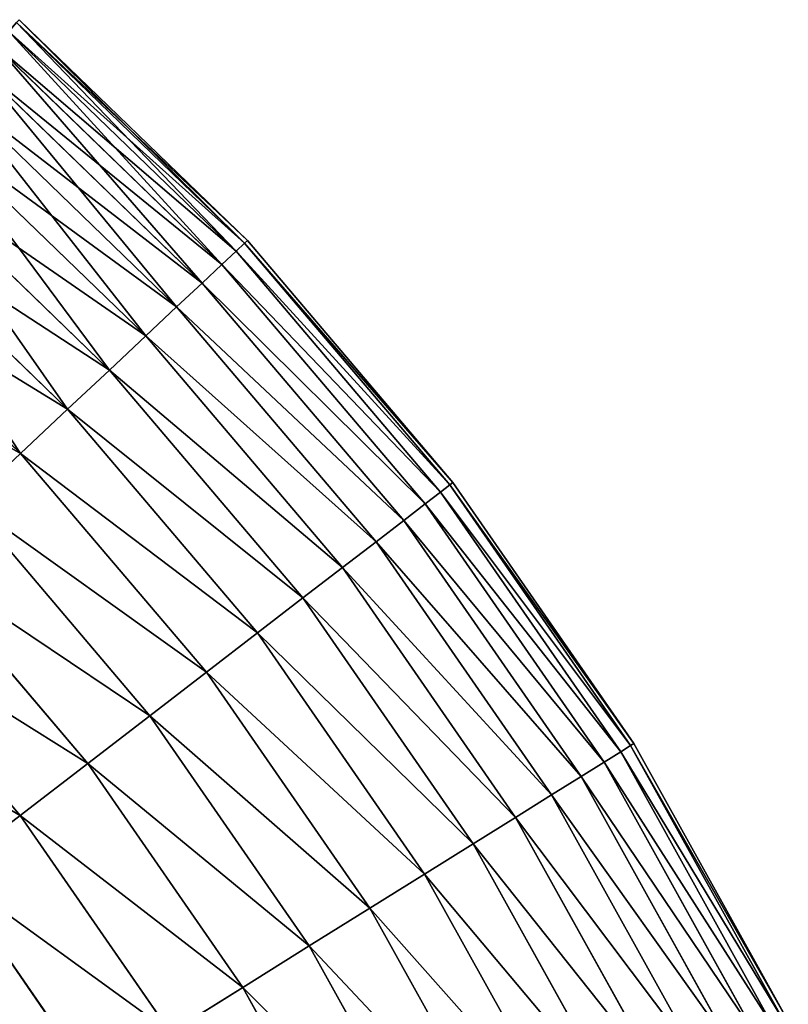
# Model space of a CAD drawing. Extents: x 5 to 635, y -14 to 121.
# Tile 137 of 256: x 88 to 100, y 76 to 91. Entities that reach past the tile are written whole.
import ezdxf

# ---------------------------------------------------------------- set-up
doc = ezdxf.new("R2010")
doc.units = 0
doc.layers.get('0').update_dxf_attribs({"color": 13, "linetype": 'CONTINUOUS'})

# ---------------------------------------------------------------- blocks, each defined once
blk = doc.blocks.new('COMPONENT_4')
for p, q in [((86.396, 84.143, 47.486), (82.871, 87.548, 47.486)), ((86.396, 84.143, 52.393), (82.871, 87.548, 52.393)), ((86.44, 84.184, 49.94), (82.911, 87.593, 49.94)), ((86.264, 84.019, 45.039), (82.752, 87.412, 45.039)), ((86.264, 84.019, 54.841), (82.752, 87.412, 54.841)), ((86.045, 83.813, 42.603), (82.554, 87.186, 42.603)), ((86.045, 83.813, 57.276), (82.554, 87.186, 57.276)), ((85.738, 83.526, 40.185), (82.278, 86.87, 40.185)), ((85.738, 83.526, 59.694), (82.278, 86.87, 59.694)), ((85.346, 83.157, 37.791), (81.923, 86.465, 37.791)), ((85.346, 83.157, 62.089), (81.923, 86.465, 62.089)), ((84.868, 82.709, 35.426), (81.491, 85.972, 35.426)), ((84.868, 82.709, 64.454), (81.491, 85.972, 64.454)), ((84.306, 82.182, 33.095), (80.984, 85.392, 33.095)), ((84.306, 82.182, 66.784), (80.984, 85.392, 66.784)), ((83.661, 81.577, 30.806), (80.401, 84.726, 30.806)), ((83.661, 81.577, 69.074), (80.401, 84.726, 69.074)), ((86.264, 84.019, 45.039), (86.396, 84.143, 47.486)), ((86.396, 84.143, 52.393), (86.264, 84.019, 54.841)), ((86.396, 84.143, 47.486), (86.44, 84.184, 49.94)), ((86.44, 84.184, 49.94), (86.396, 84.143, 52.393)), ((89.57, 80.408, 47.486), (86.396, 84.143, 47.486)), ((89.57, 80.408, 52.393), (86.396, 84.143, 52.393)), ((89.617, 80.445, 49.94), (86.44, 84.184, 49.94)), ((82.935, 80.895, 28.562), (79.745, 83.977, 28.562)), ((82.935, 80.895, 71.318), (79.745, 83.977, 71.318)), ((86.045, 83.813, 42.603), (86.264, 84.019, 45.039)), ((86.264, 84.019, 54.841), (86.045, 83.813, 57.276)), ((89.426, 80.298, 45.039), (86.264, 84.019, 45.039)), ((89.426, 80.298, 54.841), (86.264, 84.019, 54.841)), ((85.738, 83.526, 40.185), (86.045, 83.813, 42.603)), ((86.045, 83.813, 57.276), (85.738, 83.526, 59.694)), ((89.188, 80.115, 42.603), (86.045, 83.813, 42.603)), ((89.188, 80.115, 57.276), (86.045, 83.813, 57.276)), ((85.346, 83.157, 37.791), (85.738, 83.526, 40.185)), ((85.738, 83.526, 59.694), (85.346, 83.157, 62.089)), ((88.855, 79.859, 40.185), (85.738, 83.526, 40.185)), ((88.855, 79.859, 59.694), (85.738, 83.526, 59.694)), ((84.868, 82.709, 35.426), (85.346, 83.157, 37.791)), ((85.346, 83.157, 62.089), (84.868, 82.709, 64.454)), ((88.428, 79.531, 37.791), (85.346, 83.157, 37.791)), ((88.428, 79.531, 62.089), (85.346, 83.157, 62.089)), ((84.306, 82.182, 33.095), (84.868, 82.709, 35.426)), ((84.868, 82.709, 64.454), (84.306, 82.182, 66.784)), ((87.908, 79.131, 35.426), (84.868, 82.709, 35.426)), ((87.908, 79.131, 64.454), (84.868, 82.709, 64.454)), ((83.661, 81.577, 30.806), (84.306, 82.182, 33.095)), ((84.306, 82.182, 66.784), (83.661, 81.577, 69.074)), ((87.297, 78.662, 33.095), (84.306, 82.182, 33.095)), ((87.297, 78.662, 66.784), (84.306, 82.182, 66.784)), ((82.935, 80.895, 28.562), (83.661, 81.577, 30.806)), ((83.661, 81.577, 69.074), (82.935, 80.895, 71.318)), ((86.596, 78.123, 30.806), (83.661, 81.577, 30.806)), ((86.596, 78.123, 69.074), (83.661, 81.577, 69.074)), ((82.129, 80.14, 26.37), (82.935, 80.895, 28.562)), ((82.935, 80.895, 71.318), (82.129, 80.14, 73.51)), ((85.807, 77.516, 28.562), (82.935, 80.895, 28.562)), ((85.807, 77.516, 71.318), (82.935, 80.895, 71.318)), ((89.426, 80.298, 45.039), (89.188, 80.115, 42.603)), ((89.426, 80.298, 54.841), (89.188, 80.115, 57.276)), ((89.57, 80.408, 47.486), (89.426, 80.298, 45.039)), ((89.57, 80.408, 52.393), (89.426, 80.298, 54.841)), ((92.209, 76.285, 45.039), (89.426, 80.298, 45.039)), ((92.209, 76.285, 54.841), (89.426, 80.298, 54.841)), ((89.617, 80.445, 49.94), (89.57, 80.408, 47.486)), ((89.617, 80.445, 49.94), (89.57, 80.408, 52.393)), ((92.362, 76.381, 47.486), (89.57, 80.408, 47.486)), ((92.362, 76.381, 52.393), (89.57, 80.408, 52.393)), ((92.413, 76.413, 49.94), (89.617, 80.445, 49.94)), ((84.931, 76.843, 26.37), (82.129, 80.14, 26.37)), ((84.931, 76.843, 73.51), (82.129, 80.14, 73.51)), ((89.188, 80.115, 42.603), (88.855, 79.859, 40.185)), ((89.188, 80.115, 57.276), (88.855, 79.859, 59.694)), ((91.953, 76.126, 42.603), (89.188, 80.115, 42.603)), ((91.953, 76.126, 57.276), (89.188, 80.115, 57.276)), ((88.855, 79.859, 40.185), (88.428, 79.531, 37.791)), ((88.855, 79.859, 59.694), (88.428, 79.531, 62.089)), ((91.597, 75.904, 40.185), (88.855, 79.859, 40.185)), ((91.597, 75.904, 59.694), (88.855, 79.859, 59.694)), ((88.428, 79.531, 37.791), (87.908, 79.131, 35.426)), ((88.428, 79.531, 62.089), (87.908, 79.131, 64.454)), ((91.14, 75.619, 37.791), (88.428, 79.531, 37.791)), ((91.14, 75.619, 62.089), (88.428, 79.531, 62.089)), ((83.971, 76.105, 24.235), (81.246, 79.311, 24.235)), ((83.971, 76.105, 75.645), (81.246, 79.311, 75.645)), ((87.908, 79.131, 35.426), (87.297, 78.662, 33.095)), ((87.908, 79.131, 64.454), (87.297, 78.662, 66.784)), ((90.584, 75.273, 35.426), (87.908, 79.131, 35.426)), ((90.584, 75.273, 64.454), (87.908, 79.131, 64.454)), ((87.297, 78.662, 33.095), (86.596, 78.123, 30.806)), ((87.297, 78.662, 66.784), (86.596, 78.123, 69.074)), ((89.929, 74.865, 33.095), (87.297, 78.662, 33.095)), ((89.929, 74.865, 66.784), (87.297, 78.662, 66.784)), ((82.928, 75.304, 22.161), (80.287, 78.412, 22.161)), ((82.928, 75.304, 77.718), (80.287, 78.412, 77.718)), ((86.596, 78.123, 30.806), (85.807, 77.516, 28.562)), ((86.596, 78.123, 69.074), (85.807, 77.516, 71.318)), ((89.179, 74.398, 30.806), (86.596, 78.123, 30.806)), ((89.179, 74.398, 69.074), (86.596, 78.123, 69.074)), ((85.807, 77.516, 28.562), (84.931, 76.843, 26.37)), ((85.807, 77.516, 71.318), (84.931, 76.843, 73.51)), ((88.334, 73.871, 28.562), (85.807, 77.516, 28.562)), ((88.334, 73.871, 71.318), (85.807, 77.516, 71.318)), ((84.931, 76.843, 26.37), (83.971, 76.105, 24.235)), ((84.931, 76.843, 73.51), (83.971, 76.105, 75.645)), ((87.396, 73.287, 26.37), (84.931, 76.843, 26.37)), ((87.396, 73.287, 73.51), (84.931, 76.843, 73.51)), ((92.209, 76.285, 45.039), (92.362, 76.381, 47.486)), ((92.362, 76.381, 52.393), (92.209, 76.285, 54.841)), ((92.362, 76.381, 47.486), (92.413, 76.413, 49.94)), ((92.413, 76.413, 49.94), (92.362, 76.381, 52.393)), ((94.746, 72.099, 47.486), (92.362, 76.381, 47.486)), ((94.746, 72.099, 52.393), (92.362, 76.381, 52.393)), ((94.8, 72.126, 49.94), (92.413, 76.413, 49.94)), ((91.953, 76.126, 42.603), (92.209, 76.285, 45.039)), ((92.209, 76.285, 54.841), (91.953, 76.126, 57.276)), ((94.584, 72.019, 45.039), (92.209, 76.285, 45.039)), ((94.584, 72.019, 54.841), (92.209, 76.285, 54.841)), ((83.971, 76.105, 24.235), (82.928, 75.304, 22.161)), ((83.971, 76.105, 75.645), (82.928, 75.304, 77.718)), ((86.368, 72.647, 24.235), (83.971, 76.105, 24.235)), ((86.368, 72.647, 75.645), (83.971, 76.105, 75.645)), ((91.597, 75.904, 40.185), (91.953, 76.126, 42.603)), ((91.953, 76.126, 57.276), (91.597, 75.904, 59.694)), ((94.314, 71.885, 42.603), (91.953, 76.126, 42.603)), ((94.314, 71.885, 57.276), (91.953, 76.126, 57.276)), ((91.14, 75.619, 37.791), (91.597, 75.904, 40.185)), ((91.597, 75.904, 59.694), (91.14, 75.619, 62.089)), ((93.938, 71.699, 40.185), (91.597, 75.904, 40.185)), ((93.938, 71.699, 59.694), (91.597, 75.904, 59.694)), ((90.584, 75.273, 35.426), (91.14, 75.619, 37.791)), ((91.14, 75.619, 62.089), (90.584, 75.273, 64.454)), ((93.455, 71.461, 37.791), (91.14, 75.619, 37.791)), ((93.455, 71.461, 62.089), (91.14, 75.619, 62.089)), ((82.928, 75.304, 22.161), (81.807, 74.441, 20.155)), ((82.928, 75.304, 77.718), (81.807, 74.441, 79.725)), ((85.252, 71.952, 22.161), (82.928, 75.304, 22.161)), ((85.252, 71.952, 77.718), (82.928, 75.304, 77.718)), ((89.929, 74.865, 33.095), (90.584, 75.273, 35.426)), ((90.584, 75.273, 64.454), (89.929, 74.865, 66.784)), ((92.868, 71.171, 35.426), (90.584, 75.273, 35.426)), ((92.868, 71.171, 64.454), (90.584, 75.273, 64.454)), ((89.179, 74.398, 30.806), (89.929, 74.865, 33.095)), ((89.929, 74.865, 66.784), (89.179, 74.398, 69.074)), ((92.177, 70.829, 33.095), (89.929, 74.865, 33.095)), ((92.177, 70.829, 66.784), (89.929, 74.865, 66.784)), ((84.051, 71.203, 20.155), (81.807, 74.441, 20.155)), ((84.051, 71.203, 79.725), (81.807, 74.441, 79.725)), ((88.334, 73.871, 28.562), (89.179, 74.398, 30.806)), ((89.179, 74.398, 69.074), (88.334, 73.871, 71.318)), ((91.384, 70.437, 30.806), (89.179, 74.398, 30.806)), ((91.384, 70.437, 69.074), (89.179, 74.398, 69.074)), ((87.396, 73.287, 26.37), (88.334, 73.871, 28.562)), ((88.334, 73.871, 71.318), (87.396, 73.287, 73.51)), ((90.491, 69.996, 28.562), (88.334, 73.871, 28.562)), ((90.491, 69.996, 71.318), (88.334, 73.871, 71.318)), ((86.368, 72.647, 24.235), (87.396, 73.287, 26.37)), ((87.396, 73.287, 73.51), (86.368, 72.647, 75.645)), ((89.501, 69.507, 26.37), (87.396, 73.287, 26.37)), ((89.501, 69.507, 73.51), (87.396, 73.287, 73.51)), ((85.252, 71.952, 22.161), (86.368, 72.647, 24.235)), ((86.368, 72.647, 75.645), (85.252, 71.952, 77.718)), ((88.415, 68.97, 24.235), (86.368, 72.647, 24.235)), ((88.415, 68.97, 75.645), (86.368, 72.647, 75.645))]:
    blk.add_line(p, q)
mesh = blk.add_polyface()
corners = [(82.871, 87.548, 47.486), (86.264, 84.019, 45.039), (82.752, 87.412, 45.039), (86.396, 84.143, 47.486)]
mesh.append_faces([[corners[k] for k in face] for face in [(0, 1, 2), (1, 0, 3)]], dxfattribs={"vtx0": -1})
mesh = blk.add_polyface()
corners = [(82.752, 87.412, 54.841), (86.396, 84.143, 52.393), (82.871, 87.548, 52.393), (86.264, 84.019, 54.841)]
mesh.append_faces([[corners[k] for k in face] for face in [(0, 1, 2), (1, 0, 3)]], dxfattribs={"vtx0": -1})
mesh = blk.add_polyface()
corners = [(82.911, 87.593, 49.94), (86.396, 84.143, 47.486), (82.871, 87.548, 47.486), (86.44, 84.184, 49.94)]
mesh.append_faces([[corners[k] for k in face] for face in [(0, 1, 2), (1, 0, 3)]], dxfattribs={"vtx0": -1})
mesh = blk.add_polyface()
corners = [(82.871, 87.548, 52.393), (86.44, 84.184, 49.94), (82.911, 87.593, 49.94), (86.396, 84.143, 52.393)]
mesh.append_faces([[corners[k] for k in face] for face in [(0, 1, 2), (1, 0, 3)]], dxfattribs={"vtx0": -1})
mesh = blk.add_polyface()
corners = [(82.752, 87.412, 45.039), (86.045, 83.813, 42.603), (82.554, 87.186, 42.603), (86.264, 84.019, 45.039)]
mesh.append_faces([[corners[k] for k in face] for face in [(0, 1, 2), (1, 0, 3)]], dxfattribs={"vtx0": -1})
mesh = blk.add_polyface()
corners = [(82.554, 87.186, 57.276), (86.264, 84.019, 54.841), (82.752, 87.412, 54.841), (86.045, 83.813, 57.276)]
mesh.append_faces([[corners[k] for k in face] for face in [(0, 1, 2), (1, 0, 3)]], dxfattribs={"vtx0": -1})
mesh = blk.add_polyface()
corners = [(82.554, 87.186, 42.603), (85.738, 83.526, 40.185), (82.278, 86.87, 40.185), (86.045, 83.813, 42.603)]
mesh.append_faces([[corners[k] for k in face] for face in [(0, 1, 2), (1, 0, 3)]], dxfattribs={"vtx0": -1})
mesh = blk.add_polyface()
corners = [(82.278, 86.87, 59.694), (86.045, 83.813, 57.276), (82.554, 87.186, 57.276), (85.738, 83.526, 59.694)]
mesh.append_faces([[corners[k] for k in face] for face in [(0, 1, 2), (1, 0, 3)]], dxfattribs={"vtx0": -1})
mesh = blk.add_polyface()
corners = [(82.278, 86.87, 40.185), (85.346, 83.157, 37.791), (81.923, 86.465, 37.791), (85.738, 83.526, 40.185)]
mesh.append_faces([[corners[k] for k in face] for face in [(0, 1, 2), (1, 0, 3)]], dxfattribs={"vtx0": -1})
mesh = blk.add_polyface()
corners = [(81.923, 86.465, 62.089), (85.738, 83.526, 59.694), (82.278, 86.87, 59.694), (85.346, 83.157, 62.089)]
mesh.append_faces([[corners[k] for k in face] for face in [(0, 1, 2), (1, 0, 3)]], dxfattribs={"vtx0": -1})
mesh = blk.add_polyface()
corners = [(81.923, 86.465, 37.791), (84.868, 82.709, 35.426), (81.491, 85.972, 35.426), (85.346, 83.157, 37.791)]
mesh.append_faces([[corners[k] for k in face] for face in [(0, 1, 2), (1, 0, 3)]], dxfattribs={"vtx0": -1})
mesh = blk.add_polyface()
corners = [(81.491, 85.972, 64.454), (85.346, 83.157, 62.089), (81.923, 86.465, 62.089), (84.868, 82.709, 64.454)]
mesh.append_faces([[corners[k] for k in face] for face in [(0, 1, 2), (1, 0, 3)]], dxfattribs={"vtx0": -1})
mesh = blk.add_polyface()
corners = [(81.491, 85.972, 35.426), (84.306, 82.182, 33.095), (80.984, 85.392, 33.095), (84.868, 82.709, 35.426)]
mesh.append_faces([[corners[k] for k in face] for face in [(0, 1, 2), (1, 0, 3)]], dxfattribs={"vtx0": -1})
mesh = blk.add_polyface()
corners = [(80.984, 85.392, 66.784), (84.868, 82.709, 64.454), (81.491, 85.972, 64.454), (84.306, 82.182, 66.784)]
mesh.append_faces([[corners[k] for k in face] for face in [(0, 1, 2), (1, 0, 3)]], dxfattribs={"vtx0": -1})
mesh = blk.add_polyface()
corners = [(80.984, 85.392, 33.095), (83.661, 81.577, 30.806), (80.401, 84.726, 30.806), (84.306, 82.182, 33.095)]
mesh.append_faces([[corners[k] for k in face] for face in [(0, 1, 2), (1, 0, 3)]], dxfattribs={"vtx0": -1})
mesh = blk.add_polyface()
corners = [(80.401, 84.726, 69.074), (84.306, 82.182, 66.784), (80.984, 85.392, 66.784), (83.661, 81.577, 69.074)]
mesh.append_faces([[corners[k] for k in face] for face in [(0, 1, 2), (1, 0, 3)]], dxfattribs={"vtx0": -1})
mesh = blk.add_polyface()
corners = [(80.401, 84.726, 30.806), (82.935, 80.895, 28.562), (79.745, 83.977, 28.562), (83.661, 81.577, 30.806)]
mesh.append_faces([[corners[k] for k in face] for face in [(0, 1, 2), (1, 0, 3)]], dxfattribs={"vtx0": -1})
mesh = blk.add_polyface()
corners = [(79.745, 83.977, 71.318), (83.661, 81.577, 69.074), (80.401, 84.726, 69.074), (82.935, 80.895, 71.318)]
mesh.append_faces([[corners[k] for k in face] for face in [(0, 1, 2), (1, 0, 3)]], dxfattribs={"vtx0": -1})
mesh = blk.add_polyface()
corners = [(86.264, 84.019, 45.039), (89.57, 80.408, 47.486), (89.426, 80.298, 45.039), (86.396, 84.143, 47.486)]
mesh.append_faces([[corners[k] for k in face] for face in [(0, 1, 2), (1, 0, 3)]], dxfattribs={"vtx0": -1})
mesh = blk.add_polyface()
corners = [(89.57, 80.408, 52.393), (86.264, 84.019, 54.841), (89.426, 80.298, 54.841), (86.396, 84.143, 52.393)]
mesh.append_faces([[corners[k] for k in face] for face in [(0, 1, 2), (1, 0, 3)]], dxfattribs={"vtx0": -1})
mesh = blk.add_polyface()
corners = [(86.396, 84.143, 47.486), (89.617, 80.445, 49.94), (89.57, 80.408, 47.486), (86.44, 84.184, 49.94)]
mesh.append_faces([[corners[k] for k in face] for face in [(0, 1, 2), (1, 0, 3)]], dxfattribs={"vtx0": -1})
mesh = blk.add_polyface()
corners = [(89.617, 80.445, 49.94), (86.396, 84.143, 52.393), (89.57, 80.408, 52.393), (86.44, 84.184, 49.94)]
mesh.append_faces([[corners[k] for k in face] for face in [(0, 1, 2), (1, 0, 3)]], dxfattribs={"vtx0": -1})
mesh = blk.add_polyface()
corners = [(79.745, 83.977, 28.562), (82.129, 80.14, 26.37), (79.017, 83.146, 26.37), (82.935, 80.895, 28.562)]
mesh.append_faces([[corners[k] for k in face] for face in [(0, 1, 2), (1, 0, 3)]], dxfattribs={"vtx0": -1})
mesh = blk.add_polyface()
corners = [(79.017, 83.146, 73.51), (82.935, 80.895, 71.318), (79.745, 83.977, 71.318), (82.129, 80.14, 73.51)]
mesh.append_faces([[corners[k] for k in face] for face in [(0, 1, 2), (1, 0, 3)]], dxfattribs={"vtx0": -1})
mesh = blk.add_polyface()
corners = [(86.045, 83.813, 42.603), (89.426, 80.298, 45.039), (89.188, 80.115, 42.603), (86.264, 84.019, 45.039)]
mesh.append_faces([[corners[k] for k in face] for face in [(0, 1, 2), (1, 0, 3)]], dxfattribs={"vtx0": -1})
mesh = blk.add_polyface()
corners = [(89.426, 80.298, 54.841), (86.045, 83.813, 57.276), (89.188, 80.115, 57.276), (86.264, 84.019, 54.841)]
mesh.append_faces([[corners[k] for k in face] for face in [(0, 1, 2), (1, 0, 3)]], dxfattribs={"vtx0": -1})
mesh = blk.add_polyface()
corners = [(85.738, 83.526, 40.185), (89.188, 80.115, 42.603), (88.855, 79.859, 40.185), (86.045, 83.813, 42.603)]
mesh.append_faces([[corners[k] for k in face] for face in [(0, 1, 2), (1, 0, 3)]], dxfattribs={"vtx0": -1})
mesh = blk.add_polyface()
corners = [(89.188, 80.115, 57.276), (85.738, 83.526, 59.694), (88.855, 79.859, 59.694), (86.045, 83.813, 57.276)]
mesh.append_faces([[corners[k] for k in face] for face in [(0, 1, 2), (1, 0, 3)]], dxfattribs={"vtx0": -1})
mesh = blk.add_polyface()
corners = [(85.346, 83.157, 37.791), (88.855, 79.859, 40.185), (88.428, 79.531, 37.791), (85.738, 83.526, 40.185)]
mesh.append_faces([[corners[k] for k in face] for face in [(0, 1, 2), (1, 0, 3)]], dxfattribs={"vtx0": -1})
mesh = blk.add_polyface()
corners = [(88.855, 79.859, 59.694), (85.346, 83.157, 62.089), (88.428, 79.531, 62.089), (85.738, 83.526, 59.694)]
mesh.append_faces([[corners[k] for k in face] for face in [(0, 1, 2), (1, 0, 3)]], dxfattribs={"vtx0": -1})
mesh = blk.add_polyface()
corners = [(84.868, 82.709, 35.426), (88.428, 79.531, 37.791), (87.908, 79.131, 35.426), (85.346, 83.157, 37.791)]
mesh.append_faces([[corners[k] for k in face] for face in [(0, 1, 2), (1, 0, 3)]], dxfattribs={"vtx0": -1})
mesh = blk.add_polyface()
corners = [(88.428, 79.531, 62.089), (84.868, 82.709, 64.454), (87.908, 79.131, 64.454), (85.346, 83.157, 62.089)]
mesh.append_faces([[corners[k] for k in face] for face in [(0, 1, 2), (1, 0, 3)]], dxfattribs={"vtx0": -1})
mesh = blk.add_polyface()
corners = [(84.306, 82.182, 33.095), (87.908, 79.131, 35.426), (87.297, 78.662, 33.095), (84.868, 82.709, 35.426)]
mesh.append_faces([[corners[k] for k in face] for face in [(0, 1, 2), (1, 0, 3)]], dxfattribs={"vtx0": -1})
mesh = blk.add_polyface()
corners = [(87.908, 79.131, 64.454), (84.306, 82.182, 66.784), (87.297, 78.662, 66.784), (84.868, 82.709, 64.454)]
mesh.append_faces([[corners[k] for k in face] for face in [(0, 1, 2), (1, 0, 3)]], dxfattribs={"vtx0": -1})
mesh = blk.add_polyface()
corners = [(83.661, 81.577, 30.806), (87.297, 78.662, 33.095), (86.596, 78.123, 30.806), (84.306, 82.182, 33.095)]
mesh.append_faces([[corners[k] for k in face] for face in [(0, 1, 2), (1, 0, 3)]], dxfattribs={"vtx0": -1})
mesh = blk.add_polyface()
corners = [(87.297, 78.662, 66.784), (83.661, 81.577, 69.074), (86.596, 78.123, 69.074), (84.306, 82.182, 66.784)]
mesh.append_faces([[corners[k] for k in face] for face in [(0, 1, 2), (1, 0, 3)]], dxfattribs={"vtx0": -1})
mesh = blk.add_polyface()
corners = [(82.935, 80.895, 28.562), (86.596, 78.123, 30.806), (85.807, 77.516, 28.562), (83.661, 81.577, 30.806)]
mesh.append_faces([[corners[k] for k in face] for face in [(0, 1, 2), (1, 0, 3)]], dxfattribs={"vtx0": -1})
mesh = blk.add_polyface()
corners = [(86.596, 78.123, 69.074), (82.935, 80.895, 71.318), (85.807, 77.516, 71.318), (83.661, 81.577, 69.074)]
mesh.append_faces([[corners[k] for k in face] for face in [(0, 1, 2), (1, 0, 3)]], dxfattribs={"vtx0": -1})
mesh = blk.add_polyface()
corners = [(82.129, 80.14, 26.37), (85.807, 77.516, 28.562), (84.931, 76.843, 26.37), (82.935, 80.895, 28.562)]
mesh.append_faces([[corners[k] for k in face] for face in [(0, 1, 2), (1, 0, 3)]], dxfattribs={"vtx0": -1})
mesh = blk.add_polyface()
corners = [(85.807, 77.516, 71.318), (82.129, 80.14, 73.51), (84.931, 76.843, 73.51), (82.935, 80.895, 71.318)]
mesh.append_faces([[corners[k] for k in face] for face in [(0, 1, 2), (1, 0, 3)]], dxfattribs={"vtx0": -1})
mesh = blk.add_polyface()
corners = [(89.188, 80.115, 42.603), (92.209, 76.285, 45.039), (91.953, 76.126, 42.603), (89.426, 80.298, 45.039)]
mesh.append_faces([[corners[k] for k in face] for face in [(0, 1, 2), (1, 0, 3)]], dxfattribs={"vtx0": -1})
mesh = blk.add_polyface()
corners = [(92.209, 76.285, 54.841), (89.188, 80.115, 57.276), (91.953, 76.126, 57.276), (89.426, 80.298, 54.841)]
mesh.append_faces([[corners[k] for k in face] for face in [(0, 1, 2), (1, 0, 3)]], dxfattribs={"vtx0": -1})
mesh = blk.add_polyface()
corners = [(89.426, 80.298, 45.039), (92.362, 76.381, 47.486), (92.209, 76.285, 45.039), (89.57, 80.408, 47.486)]
mesh.append_faces([[corners[k] for k in face] for face in [(0, 1, 2), (1, 0, 3)]], dxfattribs={"vtx0": -1})
mesh = blk.add_polyface()
corners = [(92.362, 76.381, 52.393), (89.426, 80.298, 54.841), (92.209, 76.285, 54.841), (89.57, 80.408, 52.393)]
mesh.append_faces([[corners[k] for k in face] for face in [(0, 1, 2), (1, 0, 3)]], dxfattribs={"vtx0": -1})
mesh = blk.add_polyface()
corners = [(89.57, 80.408, 47.486), (92.413, 76.413, 49.94), (92.362, 76.381, 47.486), (89.617, 80.445, 49.94)]
mesh.append_faces([[corners[k] for k in face] for face in [(0, 1, 2), (1, 0, 3)]], dxfattribs={"vtx0": -1})
mesh = blk.add_polyface()
corners = [(92.413, 76.413, 49.94), (89.57, 80.408, 52.393), (92.362, 76.381, 52.393), (89.617, 80.445, 49.94)]
mesh.append_faces([[corners[k] for k in face] for face in [(0, 1, 2), (1, 0, 3)]], dxfattribs={"vtx0": -1})
mesh = blk.add_polyface()
corners = [(81.246, 79.311, 24.235), (84.931, 76.843, 26.37), (83.971, 76.105, 24.235), (82.129, 80.14, 26.37)]
mesh.append_faces([[corners[k] for k in face] for face in [(0, 1, 2), (1, 0, 3)]], dxfattribs={"vtx0": -1})
mesh = blk.add_polyface()
corners = [(84.931, 76.843, 73.51), (81.246, 79.311, 75.645), (83.971, 76.105, 75.645), (82.129, 80.14, 73.51)]
mesh.append_faces([[corners[k] for k in face] for face in [(0, 1, 2), (1, 0, 3)]], dxfattribs={"vtx0": -1})
mesh = blk.add_polyface()
corners = [(88.855, 79.859, 40.185), (91.953, 76.126, 42.603), (91.597, 75.904, 40.185), (89.188, 80.115, 42.603)]
mesh.append_faces([[corners[k] for k in face] for face in [(0, 1, 2), (1, 0, 3)]], dxfattribs={"vtx0": -1})
mesh = blk.add_polyface()
corners = [(91.953, 76.126, 57.276), (88.855, 79.859, 59.694), (91.597, 75.904, 59.694), (89.188, 80.115, 57.276)]
mesh.append_faces([[corners[k] for k in face] for face in [(0, 1, 2), (1, 0, 3)]], dxfattribs={"vtx0": -1})
mesh = blk.add_polyface()
corners = [(88.428, 79.531, 37.791), (91.597, 75.904, 40.185), (91.14, 75.619, 37.791), (88.855, 79.859, 40.185)]
mesh.append_faces([[corners[k] for k in face] for face in [(0, 1, 2), (1, 0, 3)]], dxfattribs={"vtx0": -1})
mesh = blk.add_polyface()
corners = [(91.597, 75.904, 59.694), (88.428, 79.531, 62.089), (91.14, 75.619, 62.089), (88.855, 79.859, 59.694)]
mesh.append_faces([[corners[k] for k in face] for face in [(0, 1, 2), (1, 0, 3)]], dxfattribs={"vtx0": -1})
mesh = blk.add_polyface()
corners = [(87.908, 79.131, 35.426), (91.14, 75.619, 37.791), (90.584, 75.273, 35.426), (88.428, 79.531, 37.791)]
mesh.append_faces([[corners[k] for k in face] for face in [(0, 1, 2), (1, 0, 3)]], dxfattribs={"vtx0": -1})
mesh = blk.add_polyface()
corners = [(91.14, 75.619, 62.089), (87.908, 79.131, 64.454), (90.584, 75.273, 64.454), (88.428, 79.531, 62.089)]
mesh.append_faces([[corners[k] for k in face] for face in [(0, 1, 2), (1, 0, 3)]], dxfattribs={"vtx0": -1})
mesh = blk.add_polyface()
corners = [(80.287, 78.412, 22.161), (83.971, 76.105, 24.235), (82.928, 75.304, 22.161), (81.246, 79.311, 24.235)]
mesh.append_faces([[corners[k] for k in face] for face in [(0, 1, 2), (1, 0, 3)]], dxfattribs={"vtx0": -1})
mesh = blk.add_polyface()
corners = [(83.971, 76.105, 75.645), (80.287, 78.412, 77.718), (82.928, 75.304, 77.718), (81.246, 79.311, 75.645)]
mesh.append_faces([[corners[k] for k in face] for face in [(0, 1, 2), (1, 0, 3)]], dxfattribs={"vtx0": -1})
mesh = blk.add_polyface()
corners = [(87.297, 78.662, 33.095), (90.584, 75.273, 35.426), (89.929, 74.865, 33.095), (87.908, 79.131, 35.426)]
mesh.append_faces([[corners[k] for k in face] for face in [(0, 1, 2), (1, 0, 3)]], dxfattribs={"vtx0": -1})
mesh = blk.add_polyface()
corners = [(90.584, 75.273, 64.454), (87.297, 78.662, 66.784), (89.929, 74.865, 66.784), (87.908, 79.131, 64.454)]
mesh.append_faces([[corners[k] for k in face] for face in [(0, 1, 2), (1, 0, 3)]], dxfattribs={"vtx0": -1})
mesh = blk.add_polyface()
corners = [(86.596, 78.123, 30.806), (89.929, 74.865, 33.095), (89.179, 74.398, 30.806), (87.297, 78.662, 33.095)]
mesh.append_faces([[corners[k] for k in face] for face in [(0, 1, 2), (1, 0, 3)]], dxfattribs={"vtx0": -1})
mesh = blk.add_polyface()
corners = [(89.929, 74.865, 66.784), (86.596, 78.123, 69.074), (89.179, 74.398, 69.074), (87.297, 78.662, 66.784)]
mesh.append_faces([[corners[k] for k in face] for face in [(0, 1, 2), (1, 0, 3)]], dxfattribs={"vtx0": -1})
mesh = blk.add_polyface()
corners = [(79.255, 77.444, 20.155), (82.928, 75.304, 22.161), (81.807, 74.441, 20.155), (80.287, 78.412, 22.161)]
mesh.append_faces([[corners[k] for k in face] for face in [(0, 1, 2), (1, 0, 3)]], dxfattribs={"vtx0": -1})
mesh = blk.add_polyface()
corners = [(82.928, 75.304, 77.718), (79.255, 77.444, 79.725), (81.807, 74.441, 79.725), (80.287, 78.412, 77.718)]
mesh.append_faces([[corners[k] for k in face] for face in [(0, 1, 2), (1, 0, 3)]], dxfattribs={"vtx0": -1})
mesh = blk.add_polyface()
corners = [(85.807, 77.516, 28.562), (89.179, 74.398, 30.806), (88.334, 73.871, 28.562), (86.596, 78.123, 30.806)]
mesh.append_faces([[corners[k] for k in face] for face in [(0, 1, 2), (1, 0, 3)]], dxfattribs={"vtx0": -1})
mesh = blk.add_polyface()
corners = [(89.179, 74.398, 69.074), (85.807, 77.516, 71.318), (88.334, 73.871, 71.318), (86.596, 78.123, 69.074)]
mesh.append_faces([[corners[k] for k in face] for face in [(0, 1, 2), (1, 0, 3)]], dxfattribs={"vtx0": -1})
mesh = blk.add_polyface()
corners = [(84.931, 76.843, 26.37), (88.334, 73.871, 28.562), (87.396, 73.287, 26.37), (85.807, 77.516, 28.562)]
mesh.append_faces([[corners[k] for k in face] for face in [(0, 1, 2), (1, 0, 3)]], dxfattribs={"vtx0": -1})
mesh = blk.add_polyface()
corners = [(88.334, 73.871, 71.318), (84.931, 76.843, 73.51), (87.396, 73.287, 73.51), (85.807, 77.516, 71.318)]
mesh.append_faces([[corners[k] for k in face] for face in [(0, 1, 2), (1, 0, 3)]], dxfattribs={"vtx0": -1})
mesh = blk.add_polyface()
corners = [(83.971, 76.105, 24.235), (87.396, 73.287, 26.37), (86.368, 72.647, 24.235), (84.931, 76.843, 26.37)]
mesh.append_faces([[corners[k] for k in face] for face in [(0, 1, 2), (1, 0, 3)]], dxfattribs={"vtx0": -1})
mesh = blk.add_polyface()
corners = [(87.396, 73.287, 73.51), (83.971, 76.105, 75.645), (86.368, 72.647, 75.645), (84.931, 76.843, 73.51)]
mesh.append_faces([[corners[k] for k in face] for face in [(0, 1, 2), (1, 0, 3)]], dxfattribs={"vtx0": -1})
mesh = blk.add_polyface()
corners = [(92.209, 76.285, 45.039), (94.746, 72.099, 47.486), (94.584, 72.019, 45.039), (92.362, 76.381, 47.486)]
mesh.append_faces([[corners[k] for k in face] for face in [(0, 1, 2), (1, 0, 3)]], dxfattribs={"vtx0": -1})
mesh = blk.add_polyface()
corners = [(94.746, 72.099, 52.393), (92.209, 76.285, 54.841), (94.584, 72.019, 54.841), (92.362, 76.381, 52.393)]
mesh.append_faces([[corners[k] for k in face] for face in [(0, 1, 2), (1, 0, 3)]], dxfattribs={"vtx0": -1})
mesh = blk.add_polyface()
corners = [(92.362, 76.381, 47.486), (94.8, 72.126, 49.94), (94.746, 72.099, 47.486), (92.413, 76.413, 49.94)]
mesh.append_faces([[corners[k] for k in face] for face in [(0, 1, 2), (1, 0, 3)]], dxfattribs={"vtx0": -1})
mesh = blk.add_polyface()
corners = [(94.8, 72.126, 49.94), (92.362, 76.381, 52.393), (94.746, 72.099, 52.393), (92.413, 76.413, 49.94)]
mesh.append_faces([[corners[k] for k in face] for face in [(0, 1, 2), (1, 0, 3)]], dxfattribs={"vtx0": -1})
mesh = blk.add_polyface()
corners = [(91.953, 76.126, 42.603), (94.584, 72.019, 45.039), (94.314, 71.885, 42.603), (92.209, 76.285, 45.039)]
mesh.append_faces([[corners[k] for k in face] for face in [(0, 1, 2), (1, 0, 3)]], dxfattribs={"vtx0": -1})
mesh = blk.add_polyface()
corners = [(94.584, 72.019, 54.841), (91.953, 76.126, 57.276), (94.314, 71.885, 57.276), (92.209, 76.285, 54.841)]
mesh.append_faces([[corners[k] for k in face] for face in [(0, 1, 2), (1, 0, 3)]], dxfattribs={"vtx0": -1})
mesh = blk.add_polyface()
corners = [(82.928, 75.304, 22.161), (86.368, 72.647, 24.235), (85.252, 71.952, 22.161), (83.971, 76.105, 24.235)]
mesh.append_faces([[corners[k] for k in face] for face in [(0, 1, 2), (1, 0, 3)]], dxfattribs={"vtx0": -1})
mesh = blk.add_polyface()
corners = [(86.368, 72.647, 75.645), (82.928, 75.304, 77.718), (85.252, 71.952, 77.718), (83.971, 76.105, 75.645)]
mesh.append_faces([[corners[k] for k in face] for face in [(0, 1, 2), (1, 0, 3)]], dxfattribs={"vtx0": -1})
mesh = blk.add_polyface()
corners = [(91.597, 75.904, 40.185), (94.314, 71.885, 42.603), (93.938, 71.699, 40.185), (91.953, 76.126, 42.603)]
mesh.append_faces([[corners[k] for k in face] for face in [(0, 1, 2), (1, 0, 3)]], dxfattribs={"vtx0": -1})
mesh = blk.add_polyface()
corners = [(94.314, 71.885, 57.276), (91.597, 75.904, 59.694), (93.938, 71.699, 59.694), (91.953, 76.126, 57.276)]
mesh.append_faces([[corners[k] for k in face] for face in [(0, 1, 2), (1, 0, 3)]], dxfattribs={"vtx0": -1})
mesh = blk.add_polyface()
corners = [(91.14, 75.619, 37.791), (93.938, 71.699, 40.185), (93.455, 71.461, 37.791), (91.597, 75.904, 40.185)]
mesh.append_faces([[corners[k] for k in face] for face in [(0, 1, 2), (1, 0, 3)]], dxfattribs={"vtx0": -1})
mesh = blk.add_polyface()
corners = [(93.938, 71.699, 59.694), (91.14, 75.619, 62.089), (93.455, 71.461, 62.089), (91.597, 75.904, 59.694)]
mesh.append_faces([[corners[k] for k in face] for face in [(0, 1, 2), (1, 0, 3)]], dxfattribs={"vtx0": -1})
mesh = blk.add_polyface()
corners = [(90.584, 75.273, 35.426), (93.455, 71.461, 37.791), (92.868, 71.171, 35.426), (91.14, 75.619, 37.791)]
mesh.append_faces([[corners[k] for k in face] for face in [(0, 1, 2), (1, 0, 3)]], dxfattribs={"vtx0": -1})
mesh = blk.add_polyface()
corners = [(93.455, 71.461, 62.089), (90.584, 75.273, 64.454), (92.868, 71.171, 64.454), (91.14, 75.619, 62.089)]
mesh.append_faces([[corners[k] for k in face] for face in [(0, 1, 2), (1, 0, 3)]], dxfattribs={"vtx0": -1})
mesh = blk.add_polyface()
corners = [(81.807, 74.441, 20.155), (85.252, 71.952, 22.161), (84.051, 71.203, 20.155), (82.928, 75.304, 22.161)]
mesh.append_faces([[corners[k] for k in face] for face in [(0, 1, 2), (1, 0, 3)]], dxfattribs={"vtx0": -1})
mesh = blk.add_polyface()
corners = [(85.252, 71.952, 77.718), (81.807, 74.441, 79.725), (84.051, 71.203, 79.725), (82.928, 75.304, 77.718)]
mesh.append_faces([[corners[k] for k in face] for face in [(0, 1, 2), (1, 0, 3)]], dxfattribs={"vtx0": -1})
mesh = blk.add_polyface()
corners = [(89.929, 74.865, 33.095), (92.868, 71.171, 35.426), (92.177, 70.829, 33.095), (90.584, 75.273, 35.426)]
mesh.append_faces([[corners[k] for k in face] for face in [(0, 1, 2), (1, 0, 3)]], dxfattribs={"vtx0": -1})
mesh = blk.add_polyface()
corners = [(92.868, 71.171, 64.454), (89.929, 74.865, 66.784), (92.177, 70.829, 66.784), (90.584, 75.273, 64.454)]
mesh.append_faces([[corners[k] for k in face] for face in [(0, 1, 2), (1, 0, 3)]], dxfattribs={"vtx0": -1})
mesh = blk.add_polyface()
corners = [(89.179, 74.398, 30.806), (92.177, 70.829, 33.095), (91.384, 70.437, 30.806), (89.929, 74.865, 33.095)]
mesh.append_faces([[corners[k] for k in face] for face in [(0, 1, 2), (1, 0, 3)]], dxfattribs={"vtx0": -1})
mesh = blk.add_polyface()
corners = [(92.177, 70.829, 66.784), (89.179, 74.398, 69.074), (91.384, 70.437, 69.074), (89.929, 74.865, 66.784)]
mesh.append_faces([[corners[k] for k in face] for face in [(0, 1, 2), (1, 0, 3)]], dxfattribs={"vtx0": -1})
mesh = blk.add_polyface()
corners = [(80.608, 73.52, 18.22), (84.051, 71.203, 20.155), (82.768, 70.404, 18.22), (81.807, 74.441, 20.155)]
mesh.append_faces([[corners[k] for k in face] for face in [(0, 1, 2), (1, 0, 3)]], dxfattribs={"vtx0": -1})
mesh = blk.add_polyface()
corners = [(84.051, 71.203, 79.725), (80.608, 73.52, 81.659), (82.768, 70.404, 81.659), (81.807, 74.441, 79.725)]
mesh.append_faces([[corners[k] for k in face] for face in [(0, 1, 2), (1, 0, 3)]], dxfattribs={"vtx0": -1})
mesh = blk.add_polyface()
corners = [(88.334, 73.871, 28.562), (91.384, 70.437, 30.806), (90.491, 69.996, 28.562), (89.179, 74.398, 30.806)]
mesh.append_faces([[corners[k] for k in face] for face in [(0, 1, 2), (1, 0, 3)]], dxfattribs={"vtx0": -1})
mesh = blk.add_polyface()
corners = [(91.384, 70.437, 69.074), (88.334, 73.871, 71.318), (90.491, 69.996, 71.318), (89.179, 74.398, 69.074)]
mesh.append_faces([[corners[k] for k in face] for face in [(0, 1, 2), (1, 0, 3)]], dxfattribs={"vtx0": -1})
mesh = blk.add_polyface()
corners = [(87.396, 73.287, 26.37), (90.491, 69.996, 28.562), (89.501, 69.507, 26.37), (88.334, 73.871, 28.562)]
mesh.append_faces([[corners[k] for k in face] for face in [(0, 1, 2), (1, 0, 3)]], dxfattribs={"vtx0": -1})
mesh = blk.add_polyface()
corners = [(90.491, 69.996, 71.318), (87.396, 73.287, 73.51), (89.501, 69.507, 73.51), (88.334, 73.871, 71.318)]
mesh.append_faces([[corners[k] for k in face] for face in [(0, 1, 2), (1, 0, 3)]], dxfattribs={"vtx0": -1})
mesh = blk.add_polyface()
corners = [(86.368, 72.647, 24.235), (89.501, 69.507, 26.37), (88.415, 68.97, 24.235), (87.396, 73.287, 26.37)]
mesh.append_faces([[corners[k] for k in face] for face in [(0, 1, 2), (1, 0, 3)]], dxfattribs={"vtx0": -1})
mesh = blk.add_polyface()
corners = [(89.501, 69.507, 73.51), (86.368, 72.647, 75.645), (88.415, 68.97, 75.645), (87.396, 73.287, 73.51)]
mesh.append_faces([[corners[k] for k in face] for face in [(0, 1, 2), (1, 0, 3)]], dxfattribs={"vtx0": -1})
mesh = blk.add_polyface()
corners = [(85.252, 71.952, 22.161), (88.415, 68.97, 24.235), (87.237, 68.388, 22.161), (86.368, 72.647, 24.235)]
mesh.append_faces([[corners[k] for k in face] for face in [(0, 1, 2), (1, 0, 3)]], dxfattribs={"vtx0": -1})
mesh = blk.add_polyface()
corners = [(88.415, 68.97, 75.645), (85.252, 71.952, 77.718), (87.237, 68.388, 77.718), (86.368, 72.647, 75.645)]
mesh.append_faces([[corners[k] for k in face] for face in [(0, 1, 2), (1, 0, 3)]], dxfattribs={"vtx0": -1})
blk = doc.blocks.new('COMPONENT_5')
blk.add_blockref('COMPONENT_4', (0, 0))
blk = doc.blocks.new('GROUP_3')
blk.add_blockref('COMPONENT_5', (0, 1.542))

msp = doc.modelspace()

# ---------------------------------------------------------------- block references
msp.add_blockref('GROUP_3', (5.278, 2.031, 2.908))

doc.saveas('drawing.dxf')
